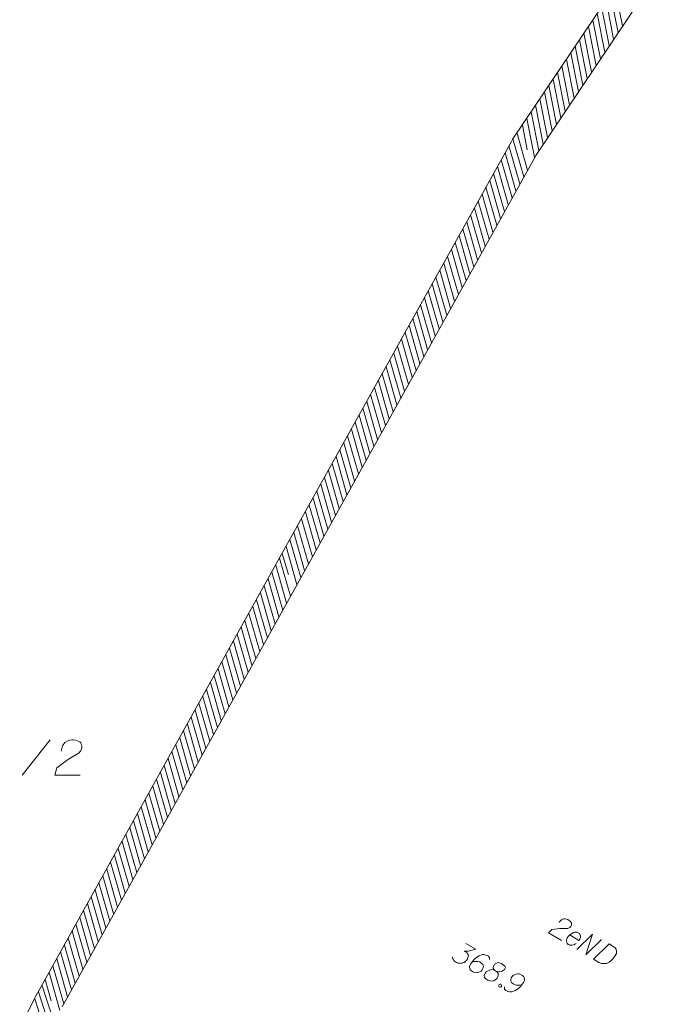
# Model space of a CAD drawing. Header units: millimetres. Extents: x 460 to 2266, y 622 to 2169.
# Tile 56 of 95: x 2027 to 2049, y 2029 to 2064. Entities that reach past the tile are written whole.
import ezdxf

# ---------------------------------------------------------------- set-up
doc = ezdxf.new("R2010")
doc.units = ezdxf.units.MM
for name, color, linetype, lineweight in [('#digitalizacja', 7, 'Continuous', 18), ('#skartowane', 7, 'Continuous', 18), ('#zakres', 7, 'Continuous', 18)]:
    doc.layers.add(name, color=color, linetype=linetype, lineweight=lineweight)
doc.layers.add('GESDZI_O', color=7, linetype='Continuous', lineweight=18, true_color=0x0a0909)

msp = doc.modelspace()

# ---------------------------------------------------------------- linework, layer by layer
at = {"layer": '#digitalizacja', "color": 1, "linetype": 'Continuous', "lineweight": 18, "flags": 128}
for points in [[(2045.807, 2032.136), (2045.89, 2032.217), (2045.966, 2032.254), (2046.027, 2032.253), (2046.082, 2032.241), (2046.121, 2032.225), (2046.146, 2032.21), (2046.189, 2032.178), (2046.213, 2032.15), (2046.226, 2032.136), (2046.247, 2032.103), (2046.25, 2032.073), (2046.249, 2032.047), (2046.245, 2032.029), (2046.238, 2032.005), (2046.223, 2031.98), (2046.203, 2031.958), (2046.189, 2031.945), (2046.167, 2031.931), (2046.139, 2031.92), (2046.115, 2031.913), (2045.831, 2031.909), (2045.546, 2031.878), (2045.43, 2031.762), (2045.893, 2031.489)], [(2046.184, 2031.681), (2046.509, 2031.489), (2046.544, 2031.537), (2046.561, 2031.589), (2046.568, 2031.647), (2046.534, 2031.728), (2046.486, 2031.763), (2046.439, 2031.777), (2046.365, 2031.78), (2046.309, 2031.765), (2046.245, 2031.727), (2046.201, 2031.698), (2046.129, 2031.624), (2046.097, 2031.568), (2046.075, 2031.519), (2046.066, 2031.469), (2046.094, 2031.377), (2046.132, 2031.348), (2046.175, 2031.329), (2046.181, 2031.326), (2046.265, 2031.318), (2046.321, 2031.333), (2046.352, 2031.349), (2046.36, 2031.351), (2046.412, 2031.382)], [(2046.442, 2031.166), (2046.996, 2031.71), (2046.757, 2030.98), (2047.311, 2031.524)], [(2047.576, 2031.368), (2047.749, 2031.266), (2047.781, 2031.24), (2047.794, 2031.226), (2047.813, 2031.201), (2047.822, 2031.182), (2047.832, 2031.163), (2047.842, 2031.122), (2047.845, 2031.093), (2047.841, 2031.027), (2047.775, 2030.915), (2047.74, 2030.867), (2047.72, 2030.845), (2047.7, 2030.822), (2047.68, 2030.8), (2047.654, 2030.78), (2047.626, 2030.756), (2047.579, 2030.722), (2047.557, 2030.708), (2047.483, 2030.676), (2047.43, 2030.666), (2047.374, 2030.665), (2047.316, 2030.671), (2047.269, 2030.685), (2047.221, 2030.707), (2047.022, 2030.824), (2047.576, 2031.368)]]:
    msp.add_lwpolyline(points, dxfattribs=at)
at = {"layer": '#skartowane', "color": 7, "linetype": 'Continuous', "lineweight": 18, "flags": 128}
for points in [[(2042.5, 2031.385), (2042.86, 2031.181), (2042.591, 2031.103), (2042.446, 2031.11), (2042.538, 2031.058), (2042.556, 2031.041), (2042.563, 2031.03), (2042.571, 2031.019), (2042.578, 2031.008), (2042.59, 2030.981), (2042.591, 2030.96), (2042.593, 2030.939), (2042.589, 2030.92), (2042.579, 2030.879), (2042.567, 2030.845), (2042.558, 2030.829), (2042.546, 2030.809), (2042.524, 2030.781), (2042.507, 2030.763), (2042.49, 2030.746), (2042.476, 2030.733), (2042.465, 2030.726), (2042.454, 2030.719), (2042.443, 2030.711), (2042.424, 2030.702), (2042.397, 2030.69), (2042.373, 2030.683), (2042.357, 2030.679), (2042.336, 2030.677), (2042.315, 2030.676), (2042.288, 2030.677), (2042.275, 2030.678), (2042.233, 2030.688), (2042.2, 2030.7), (2042.176, 2030.707), (2042.14, 2030.727), (2042.102, 2030.756), (2042.089, 2030.769), (2042.077, 2030.783), (2042.064, 2030.797), (2042.055, 2030.816), (2042.045, 2030.835), (2042.031, 2030.87), (2042.028, 2030.9)], [(2043.348, 2030.809), (2043.339, 2030.889), (2043.301, 2030.93), (2043.229, 2030.971), (2043.166, 2030.98), (2043.13, 2030.987), (2043.095, 2030.986), (2042.961, 2030.94), (2042.834, 2030.849), (2042.781, 2030.791), (2042.676, 2030.654), (2042.632, 2030.577), (2042.635, 2030.534), (2042.653, 2030.47), (2042.662, 2030.451), (2042.705, 2030.406), (2042.772, 2030.369), (2042.829, 2030.35), (2042.871, 2030.34), (2042.945, 2030.351), (2043.043, 2030.404), (2043.088, 2030.447), (2043.111, 2030.488), (2043.124, 2030.57), (2043.118, 2030.607), (2043.093, 2030.648), (2043.04, 2030.698), (2042.994, 2030.724), (2042.929, 2030.741), (2042.884, 2030.746), (2042.799, 2030.74), (2042.754, 2030.732), (2042.73, 2030.725)], [(2043.521, 2030.432), (2043.593, 2030.391), (2043.616, 2030.385), (2043.692, 2030.376), (2043.762, 2030.39), (2043.869, 2030.459), (2043.904, 2030.534), (2043.883, 2030.58), (2043.82, 2030.636), (2043.769, 2030.665), (2043.662, 2030.705), (2043.617, 2030.697), (2043.522, 2030.649), (2043.502, 2030.626), (2043.469, 2030.543), (2043.472, 2030.501), (2043.521, 2030.432), (2043.427, 2030.458), (2043.306, 2030.425), (2043.221, 2030.371), (2043.202, 2030.349), (2043.152, 2030.248), (2043.169, 2030.17), (2043.219, 2030.115), (2043.28, 2030.08), (2043.392, 2030.05), (2043.49, 2030.056), (2043.589, 2030.122), (2043.612, 2030.15), (2043.653, 2030.235), (2043.653, 2030.33), (2043.593, 2030.391)], [(2043.87, 2029.84), (2043.879, 2029.76), (2043.917, 2029.718), (2043.989, 2029.678), (2044.052, 2029.669), (2044.088, 2029.662), (2044.123, 2029.663), (2044.258, 2029.709), (2044.384, 2029.8), (2044.437, 2029.858), (2044.542, 2029.995), (2044.586, 2030.072), (2044.583, 2030.114), (2044.565, 2030.179), (2044.556, 2030.198), (2044.513, 2030.242), (2044.446, 2030.28), (2044.389, 2030.299), (2044.347, 2030.309), (2044.273, 2030.297), (2044.175, 2030.244), (2044.13, 2030.202), (2044.107, 2030.161), (2044.095, 2030.079), (2044.101, 2030.042), (2044.125, 2030.001), (2044.178, 2029.951), (2044.224, 2029.924), (2044.289, 2029.908), (2044.334, 2029.903), (2044.419, 2029.909), (2044.464, 2029.917), (2044.488, 2029.924)], [(2043.735, 2029.937), (2043.761, 2029.922), (2043.771, 2029.903), (2043.774, 2029.874), (2043.76, 2029.848), (2043.733, 2029.837), (2043.711, 2029.835), (2043.686, 2029.85), (2043.676, 2029.869), (2043.672, 2029.898), (2043.687, 2029.924), (2043.714, 2029.935), (2043.735, 2029.937)]]:
    msp.add_lwpolyline(points, dxfattribs=at)
at = {"layer": '#zakres', "color": 134, "linetype": 'Continuous', "lineweight": 18}
for p, q in [((2058.032, 2080.547), (2044.15, 2059.856)), ((2058.863, 2079.99), (2044.98, 2059.299)), ((2048.053, 2063.887), (2047.782, 2065.261)), ((2047.741, 2063.422), (2047.47, 2064.796)), ((2047.897, 2063.655), (2047.626, 2065.028)), ((2047.585, 2063.19), (2047.314, 2064.563)), ((2047.273, 2062.725), (2047.002, 2064.098)), ((2047.429, 2062.957), (2047.158, 2064.331)), ((2047.117, 2062.492), (2046.846, 2063.866)), ((2046.805, 2062.027), (2046.534, 2063.401)), ((2046.961, 2062.26), (2046.69, 2063.633)), ((2046.649, 2061.795), (2046.378, 2063.168)), ((2046.337, 2061.33), (2046.066, 2062.703)), ((2046.493, 2061.562), (2046.222, 2062.936)), ((2046.181, 2061.097), (2045.91, 2062.471)), ((2045.869, 2060.632), (2045.598, 2062.006)), ((2046.025, 2060.865), (2045.754, 2062.238)), ((2045.713, 2060.4), (2045.442, 2061.773)), ((2045.401, 2059.935), (2045.13, 2061.308)), ((2045.557, 2060.167), (2045.286, 2061.541)), ((2045.245, 2059.702), (2044.974, 2061.076)), ((2044.933, 2059.237), (2044.662, 2060.611)), ((2045.089, 2059.469), (2044.818, 2060.843)), ((2044.679, 2059.501), (2044.506, 2060.378)), ((2044.689, 2058.782), (2044.305, 2060.128)), ((2044.128, 2059.82), (2035.728, 2044.72)), ((2044.417, 2058.292), (2044.033, 2059.639)), ((2044.553, 2058.537), (2044.169, 2059.883)), ((2045.002, 2059.334), (2036.602, 2044.234)), ((2044.28, 2058.048), (2043.897, 2059.394)), ((2044.008, 2057.558), (2043.624, 2058.905)), ((2044.144, 2057.803), (2043.76, 2059.149)), ((2043.872, 2057.314), (2043.488, 2058.66)), ((2043.6, 2056.824), (2043.216, 2058.171)), ((2043.736, 2057.069), (2043.352, 2058.415)), ((2043.464, 2056.58), (2043.08, 2057.926)), ((2043.328, 2056.335), (2042.944, 2057.681)), ((2043.055, 2055.845), (2042.671, 2057.192)), ((2043.191, 2056.09), (2042.808, 2057.436)), ((2042.919, 2055.601), (2042.535, 2056.947)), ((2042.647, 2055.111), (2042.263, 2056.458)), ((2042.783, 2055.356), (2042.399, 2056.702)), ((2042.511, 2054.867), (2042.127, 2056.213)), ((2042.239, 2054.377), (2041.855, 2055.724)), ((2042.375, 2054.622), (2041.991, 2055.968)), ((2042.103, 2054.133), (2041.719, 2055.479)), ((2041.966, 2053.888), (2041.583, 2055.234)), ((2041.694, 2053.399), (2041.31, 2054.745)), ((2041.83, 2053.643), (2041.446, 2054.99)), ((2041.558, 2053.154), (2041.174, 2054.5)), ((2041.286, 2052.665), (2040.902, 2054.011)), ((2041.422, 2052.909), (2041.038, 2054.256)), ((2041.15, 2052.42), (2040.766, 2053.766)), ((2040.877, 2051.93), (2040.494, 2053.277)), ((2041.014, 2052.175), (2040.63, 2053.521)), ((2040.741, 2051.686), (2040.357, 2053.032)), ((2040.605, 2051.441), (2040.221, 2052.787)), ((2040.333, 2050.952), (2039.949, 2052.298)), ((2040.469, 2051.196), (2040.085, 2052.543)), ((2040.197, 2050.707), (2039.813, 2052.053)), ((2039.925, 2050.218), (2039.541, 2051.564)), ((2040.061, 2050.462), (2039.677, 2051.809)), ((2039.789, 2049.973), (2039.405, 2051.319)), ((2039.516, 2049.484), (2039.132, 2050.83)), ((2039.652, 2049.728), (2039.269, 2051.075)), ((2039.38, 2049.239), (2038.996, 2050.585)), ((2039.244, 2048.994), (2038.86, 2050.341)), ((2038.972, 2048.505), (2038.588, 2049.851)), ((2039.108, 2048.75), (2038.724, 2050.096)), ((2038.836, 2048.26), (2038.452, 2049.606)), ((2038.563, 2047.771), (2038.18, 2049.117)), ((2038.7, 2048.015), (2038.316, 2049.362)), ((2038.427, 2047.526), (2038.043, 2048.872)), ((2038.291, 2047.281), (2037.907, 2048.628)), ((2038.019, 2046.792), (2037.635, 2048.138)), ((2038.155, 2047.037), (2037.771, 2048.383)), ((2037.883, 2046.547), (2037.499, 2047.894)), ((2037.611, 2046.058), (2037.227, 2047.404)), ((2037.747, 2046.303), (2037.363, 2047.649)), ((2037.475, 2045.813), (2037.091, 2047.16)), ((2037.202, 2045.324), (2036.818, 2046.67)), ((2037.338, 2045.569), (2036.955, 2046.915)), ((2037.066, 2045.079), (2036.682, 2046.426)), ((2036.93, 2044.835), (2036.546, 2046.181)), ((2036.658, 2044.345), (2036.274, 2045.691)), ((2036.794, 2044.59), (2036.41, 2045.936)), ((2036.522, 2044.1), (2036.138, 2045.447)), ((2036.289, 2043.682), (2035.905, 2045.028)), ((2036.217, 2044.448), (2036.002, 2045.202)), ((2035.728, 2044.72), (2027.328, 2029.62)), ((2036.153, 2043.437), (2035.769, 2044.783)), ((2036.602, 2044.234), (2028.202, 2029.134)), ((2035.88, 2042.948), (2035.497, 2044.294)), ((2036.017, 2043.192), (2035.633, 2044.539)), ((2035.744, 2042.703), (2035.36, 2044.049)), ((2035.472, 2042.214), (2035.088, 2043.56)), ((2035.608, 2042.458), (2035.224, 2043.805)), ((2035.336, 2041.969), (2034.952, 2043.315)), ((2035.064, 2041.48), (2034.68, 2042.826)), ((2035.2, 2041.724), (2034.816, 2043.071)), ((2034.928, 2041.235), (2034.544, 2042.581)), ((2034.791, 2040.99), (2034.408, 2042.336)), ((2034.519, 2040.501), (2034.135, 2041.847)), ((2034.655, 2040.745), (2034.271, 2042.092)), ((2034.383, 2040.256), (2033.999, 2041.602)), ((2034.111, 2039.767), (2033.727, 2041.113)), ((2034.247, 2040.011), (2033.863, 2041.358)), ((2033.975, 2039.522), (2033.591, 2040.868)), ((2033.703, 2039.033), (2033.319, 2040.379)), ((2033.839, 2039.277), (2033.455, 2040.624)), ((2033.566, 2038.788), (2033.183, 2040.134)), ((2033.43, 2038.543), (2033.046, 2039.89)), ((2033.158, 2038.054), (2032.774, 2039.4)), ((2033.294, 2038.299), (2032.91, 2039.645)), ((2033.022, 2037.809), (2032.638, 2039.156)), ((2032.75, 2037.32), (2032.366, 2038.666)), ((2032.886, 2037.565), (2032.502, 2038.911)), ((2032.614, 2037.075), (2032.23, 2038.421)), ((2032.341, 2036.586), (2031.957, 2037.932)), ((2032.477, 2036.83), (2032.094, 2038.177)), ((2032.205, 2036.341), (2031.821, 2037.687)), ((2032.069, 2036.096), (2031.685, 2037.443)), ((2031.797, 2035.607), (2031.413, 2036.953)), ((2031.933, 2035.852), (2031.549, 2037.198)), ((2031.661, 2035.362), (2031.277, 2036.709)), ((2031.389, 2034.873), (2031.005, 2036.219)), ((2031.525, 2035.118), (2031.141, 2036.464)), ((2031.252, 2034.628), (2030.869, 2035.975)), ((2030.98, 2034.139), (2030.596, 2035.485)), ((2031.116, 2034.384), (2030.732, 2035.73)), ((2030.844, 2033.894), (2030.46, 2035.241)), ((2030.708, 2033.65), (2030.324, 2034.996)), ((2030.436, 2033.16), (2030.052, 2034.506)), ((2030.572, 2033.405), (2030.188, 2034.751)), ((2030.3, 2032.915), (2029.916, 2034.262)), ((2030.027, 2032.426), (2029.643, 2033.772)), ((2030.163, 2032.671), (2029.78, 2034.017)), ((2029.891, 2032.181), (2029.507, 2033.528)), ((2029.755, 2031.937), (2029.371, 2033.283)), ((2029.483, 2031.447), (2029.099, 2032.794)), ((2029.619, 2031.692), (2029.235, 2033.038)), ((2029.347, 2031.203), (2028.963, 2032.549)), ((2029.075, 2030.713), (2028.691, 2032.06)), ((2029.211, 2030.958), (2028.827, 2032.304)), ((2028.938, 2030.469), (2028.555, 2031.815)), ((2028.666, 2029.979), (2028.282, 2031.326)), ((2028.802, 2030.224), (2028.418, 2031.57)), ((2028.53, 2029.735), (2028.146, 2031.081)), ((2028.394, 2029.49), (2028.01, 2030.836)), ((2028.122, 2029), (2027.738, 2030.347)), ((2028.258, 2029.245), (2027.874, 2030.591)), ((2027.915, 2028.586), (2027.487, 2029.919)), ((2027.817, 2029.348), (2027.602, 2030.102)), ((2027.32, 2029.606), (1998.22, 1973.006)), ((2027.787, 2028.337), (2027.359, 2029.67)), ((2027.659, 2028.088), (2027.231, 2029.421))]:
    msp.add_line(p, q, dxfattribs=at)
at = {"layer": 'GESDZI_O', "color": 96, "linetype": 'Continuous', "lineweight": 18}
msp.add_line((2026.782, 2037.341), (2027.776, 2038.591), dxfattribs=at)
at = {"layer": 'GESDZI_O', "color": 96, "linetype": 'Continuous', "lineweight": 18, "flags": 128}
msp.add_lwpolyline([(2028.17, 2038.197), (2028.219, 2038.384), (2028.298, 2038.502), (2028.386, 2038.551), (2028.475, 2038.581), (2028.544, 2038.591), (2028.593, 2038.591), (2028.682, 2038.581), (2028.741, 2038.561), (2028.77, 2038.551), (2028.829, 2038.522), (2028.859, 2038.483), (2028.878, 2038.443), (2028.888, 2038.414), (2028.898, 2038.374), (2028.898, 2038.325), (2028.888, 2038.276), (2028.878, 2038.246), (2028.859, 2038.207), (2028.829, 2038.168), (2028.8, 2038.138), (2028.396, 2037.892), (2028.012, 2037.607), (2027.943, 2037.341), (2028.839, 2037.341)], dxfattribs=at)

doc.saveas('drawing.dxf')
